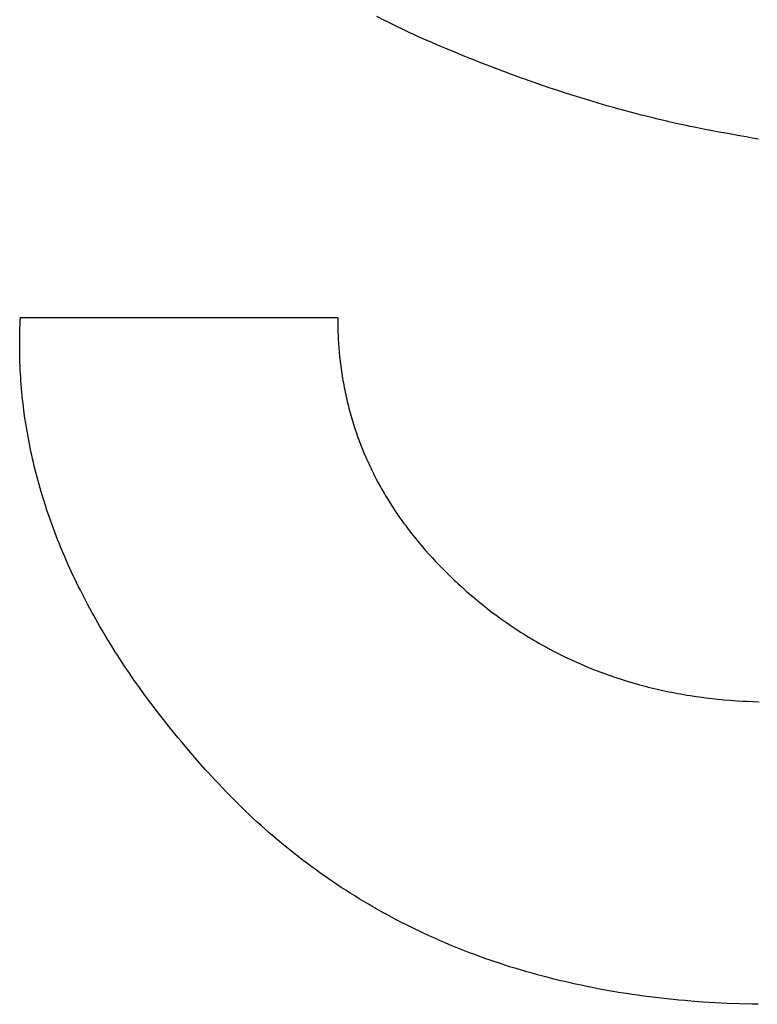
# Model space of a CAD drawing. Header units: inches. Extents: x 749 to 1245, y 24 to 374.
# Tile 6 of 145: x 852.927 to 853.557, y 244.737 to 245.577. Entities that reach past the tile are written whole.
import ezdxf

# ---------------------------------------------------------------- set-up
doc = ezdxf.new("R2010")
doc.units = ezdxf.units.IN
doc.header["$LTSCALE"] = 5
doc.header["$MEASUREMENT"] = 0
doc.layers.add('AM_0', color=7, linetype='CONTINUOUS', lineweight=30)

msp = doc.modelspace()

# ---------------------------------------------------------------- linework, layer by layer
at = {"layer": 'AM_0', "color": 7, "linetype": 'Continuous'}
for p, q in [((853.23855, 245.57636), (853.23203, 245.57972)), ((853.24074, 245.57525), (853.23855, 245.57636)), ((853.24515, 245.57305), (853.24074, 245.57525)), ((853.24959, 245.57087), (853.24515, 245.57305)), ((853.25406, 245.56871), (853.24959, 245.57087)), ((853.25631, 245.56764), (853.25406, 245.56871)), ((853.26083, 245.56552), (853.25631, 245.56764)), ((853.2631, 245.56447), (853.26083, 245.56552)), ((853.26768, 245.56238), (853.2631, 245.56447)), ((853.27228, 245.56032), (853.26768, 245.56238)), ((853.27692, 245.55827), (853.27228, 245.56032)), ((853.28159, 245.55625), (853.27692, 245.55827)), ((853.28394, 245.55525), (853.28159, 245.55625)), ((853.29103, 245.55228), (853.28394, 245.55525)), ((853.2958, 245.55033), (853.29103, 245.55228)), ((853.29819, 245.54937), (853.2958, 245.55033)), ((853.30205, 245.54777), (853.29819, 245.54937)), ((853.3059, 245.54619), (853.30205, 245.54777)), ((853.31167, 245.54385), (853.3059, 245.54619)), ((853.31551, 245.54231), (853.31167, 245.54385)), ((853.31934, 245.54079), (853.31551, 245.54231)), ((853.32317, 245.53928), (853.31934, 245.54079)), ((853.33082, 245.53631), (853.32317, 245.53928)), ((853.33463, 245.53485), (853.33082, 245.53631)), ((853.34035, 245.53269), (853.33463, 245.53485)), ((853.34415, 245.53127), (853.34035, 245.53269)), ((853.34605, 245.53057), (853.34415, 245.53127)), ((853.34795, 245.52986), (853.34605, 245.53057)), ((853.35553, 245.5271), (853.34795, 245.52986)), ((853.35932, 245.52575), (853.35553, 245.5271)), ((853.36121, 245.52507), (853.35932, 245.52575)), ((853.3631, 245.5244), (853.36121, 245.52507)), ((853.36876, 245.52242), (853.3631, 245.5244)), ((853.37441, 245.52047), (853.36876, 245.52242)), ((853.38004, 245.51856), (853.37441, 245.52047)), ((853.38192, 245.51793), (853.38004, 245.51856)), ((853.38754, 245.51607), (853.38192, 245.51793)), ((853.39315, 245.51424), (853.38754, 245.51607)), ((853.39689, 245.51304), (853.39315, 245.51424)), ((853.40248, 245.51127), (853.39689, 245.51304)), ((853.4062, 245.51011), (853.40248, 245.51127)), ((853.41177, 245.5084), (853.4062, 245.51011)), ((853.41548, 245.50728), (853.41177, 245.5084)), ((853.42104, 245.50563), (853.41548, 245.50728)), ((853.42473, 245.50455), (853.42104, 245.50563)), ((853.42842, 245.50349), (853.42473, 245.50455)), ((853.43395, 245.50192), (853.42842, 245.50349)), ((853.43579, 245.50141), (853.43395, 245.50192)), ((853.43763, 245.50089), (853.43579, 245.50141)), ((853.4413, 245.49988), (853.43763, 245.50089)), ((853.44863, 245.49791), (853.4413, 245.49988)), ((853.45411, 245.49647), (853.44863, 245.49791)), ((853.45776, 245.49554), (853.45411, 245.49647)), ((853.45958, 245.49507), (853.45776, 245.49554)), ((853.46868, 245.49281), (853.45958, 245.49507)), ((853.47049, 245.49237), (853.46868, 245.49281)), ((853.47954, 245.49023), (853.47049, 245.49237)), ((853.48135, 245.48982), (853.47954, 245.49023)), ((853.48496, 245.48899), (853.48135, 245.48982)), ((853.49036, 245.48779), (853.48496, 245.48899)), ((853.49755, 245.48624), (853.49036, 245.48779)), ((853.49934, 245.48587), (853.49755, 245.48624)), ((853.50113, 245.48549), (853.49934, 245.48587)), ((853.50292, 245.48512), (853.50113, 245.48549)), ((853.50828, 245.48404), (853.50292, 245.48512)), ((853.51363, 245.48299), (853.50828, 245.48404)), ((853.51719, 245.48231), (853.51363, 245.48299)), ((853.52252, 245.48132), (853.51719, 245.48231)), ((853.52607, 245.48068), (853.52252, 245.48132)), ((853.52784, 245.48037), (853.52607, 245.48068)), ((853.52961, 245.48005), (853.52784, 245.48037)), ((853.53314, 245.47945), (853.52961, 245.48005)), ((853.5402, 245.47821), (853.53314, 245.47945)), ((853.54196, 245.47788), (853.5402, 245.47821)), ((853.54372, 245.47756), (853.54196, 245.47788)), ((853.54724, 245.4769), (853.54372, 245.47756)), ((853.5525, 245.47588), (853.54724, 245.4769)), ((853.55426, 245.47553), (853.5525, 245.47588)), ((853.55601, 245.47517), (853.55426, 245.47553)), ((853.55776, 245.47482), (853.55601, 245.47517)), ((852.92755, 245.31645), (852.92769, 245.31965)), ((852.92769, 245.31965), (852.92785, 245.32285)), ((852.9279, 245.32285), (853.19844, 245.32285)), ((853.19864, 245.32285), (853.19865, 245.32071)), ((853.19865, 245.32071), (853.19867, 245.31859)), ((852.92735, 245.31005), (852.92744, 245.31325)), ((852.92744, 245.31325), (852.92755, 245.31645)), ((853.19867, 245.31859), (853.1987, 245.31646)), ((853.1987, 245.31646), (853.19875, 245.31434)), ((853.19875, 245.31434), (853.19881, 245.31223)), ((853.19881, 245.31223), (853.19888, 245.31012)), ((852.92722, 245.30047), (852.92724, 245.30366)), ((852.92724, 245.30366), (852.92728, 245.30685)), ((852.92728, 245.30685), (852.92735, 245.31005)), ((853.19888, 245.31012), (853.19897, 245.30802)), ((853.19897, 245.30802), (853.19907, 245.30592)), ((853.19907, 245.30592), (853.19918, 245.30382)), ((853.19918, 245.30382), (853.19931, 245.30173)), ((852.92725, 245.29408), (852.92722, 245.30047)), ((852.9273, 245.2909), (852.92725, 245.29408)), ((853.19931, 245.30173), (853.19945, 245.29965)), ((853.19945, 245.29965), (853.1996, 245.29757)), ((853.1996, 245.29757), (853.19994, 245.29343)), ((852.92738, 245.28771), (852.9273, 245.2909)), ((852.92748, 245.28452), (852.92738, 245.28771)), ((853.19994, 245.29343), (853.20034, 245.2893)), ((853.20034, 245.2893), (853.20056, 245.28725)), ((853.20056, 245.28725), (853.20104, 245.28315)), ((852.9276, 245.28134), (852.92748, 245.28452)), ((852.92774, 245.27816), (852.9276, 245.28134)), ((852.92791, 245.27498), (852.92774, 245.27816)), ((853.20104, 245.28315), (853.2013, 245.28111)), ((853.2013, 245.28111), (853.20186, 245.27705)), ((853.20186, 245.27705), (853.20216, 245.27502)), ((852.9281, 245.2718), (852.92791, 245.27498)), ((852.92831, 245.26862), (852.9281, 245.2718)), ((852.92855, 245.26544), (852.92831, 245.26862)), ((853.20216, 245.27502), (853.2028, 245.27099)), ((853.2028, 245.27099), (853.20314, 245.26898)), ((853.20314, 245.26898), (853.2035, 245.26697)), ((852.92881, 245.26227), (852.92855, 245.26544)), ((852.92909, 245.25909), (852.92881, 245.26227)), ((853.2035, 245.26697), (853.20387, 245.26497)), ((853.20387, 245.26497), (853.20425, 245.26297)), ((853.20425, 245.26297), (853.20464, 245.26098)), ((853.20464, 245.26098), (853.20505, 245.259)), ((852.9294, 245.25592), (852.92909, 245.25909)), ((852.92973, 245.25275), (852.9294, 245.25592)), ((852.93008, 245.24958), (852.92973, 245.25275)), ((853.20505, 245.259), (853.20547, 245.25702)), ((853.20547, 245.25702), (853.2059, 245.25504)), ((853.2059, 245.25504), (853.20635, 245.25307)), ((853.20635, 245.25307), (853.20681, 245.2511)), ((852.93046, 245.24641), (852.93008, 245.24958)), ((852.93086, 245.24325), (852.93046, 245.24641)), ((853.20681, 245.2511), (853.20728, 245.24914)), ((853.20728, 245.24914), (853.20777, 245.24718)), ((853.20777, 245.24718), (853.20827, 245.24523)), ((853.20827, 245.24523), (853.20878, 245.24328)), ((852.93173, 245.23692), (852.93086, 245.24325)), ((852.9322, 245.23376), (852.93173, 245.23692)), ((853.20878, 245.24328), (853.20931, 245.24134)), ((853.20931, 245.24134), (853.20985, 245.2394)), ((853.20985, 245.2394), (853.2104, 245.23747)), ((853.2104, 245.23747), (853.21097, 245.23554)), ((853.21097, 245.23554), (853.21155, 245.23362)), ((852.93321, 245.22744), (852.9322, 245.23376)), ((852.93375, 245.22428), (852.93321, 245.22744)), ((853.21155, 245.23362), (853.21214, 245.2317)), ((853.21214, 245.2317), (853.21275, 245.22979)), ((853.21275, 245.22979), (853.21337, 245.22788)), ((853.21337, 245.22788), (853.21465, 245.22408)), ((852.9349, 245.21797), (852.93375, 245.22428)), ((853.21465, 245.22408), (853.21599, 245.2203)), ((853.21599, 245.2203), (853.21668, 245.21842)), ((853.21668, 245.21842), (853.21738, 245.21654)), ((852.93551, 245.21482), (852.9349, 245.21797)), ((852.9368, 245.20852), (852.93551, 245.21482)), ((853.21738, 245.21654), (853.21809, 245.21467)), ((853.21809, 245.21467), (853.21882, 245.2128)), ((853.21882, 245.2128), (853.21956, 245.21093)), ((853.21956, 245.21093), (853.22108, 245.20722)), ((852.93748, 245.20537), (852.9368, 245.20852)), ((852.93818, 245.20222), (852.93748, 245.20537)), ((852.93891, 245.19908), (852.93818, 245.20222)), ((853.22108, 245.20722), (853.22266, 245.20353)), ((853.22266, 245.20353), (853.22347, 245.20169)), ((853.22347, 245.20169), (853.22429, 245.19985)), ((852.93966, 245.19593), (852.93891, 245.19908)), ((852.94043, 245.19279), (852.93966, 245.19593)), ((853.22429, 245.19985), (853.22512, 245.19802)), ((853.22512, 245.19802), (853.22597, 245.1962)), ((853.22597, 245.1962), (853.22683, 245.19438)), ((853.22683, 245.19438), (853.22771, 245.19256)), ((852.94123, 245.18965), (852.94043, 245.19279)), ((852.94205, 245.18651), (852.94123, 245.18965)), ((852.94289, 245.18337), (852.94205, 245.18651)), ((853.22771, 245.19256), (853.2286, 245.19075)), ((853.2286, 245.19075), (853.2295, 245.18895)), ((853.2295, 245.18895), (853.23042, 245.18714)), ((853.23042, 245.18714), (853.23134, 245.18535)), ((853.23134, 245.18535), (853.23324, 245.18177)), ((852.94376, 245.18023), (852.94289, 245.18337)), ((852.94465, 245.1771), (852.94376, 245.18023)), ((852.94556, 245.17397), (852.94465, 245.1771)), ((853.23324, 245.18177), (853.23519, 245.17821)), ((853.23519, 245.17821), (853.23619, 245.17644)), ((853.23619, 245.17644), (853.23822, 245.17291)), ((852.94745, 245.1677), (852.94556, 245.17397)), ((853.23822, 245.17291), (853.23926, 245.17116)), ((853.23926, 245.17116), (853.24137, 245.16766)), ((852.94944, 245.16145), (852.94745, 245.1677)), ((852.95047, 245.15832), (852.94944, 245.16145)), ((853.24137, 245.16766), (853.24354, 245.16418)), ((853.24354, 245.16418), (853.24464, 245.16245)), ((853.24464, 245.16245), (853.24689, 245.15899)), ((852.95152, 245.15519), (852.95047, 245.15832)), ((852.9526, 245.15207), (852.95152, 245.15519)), ((852.9537, 245.14895), (852.9526, 245.15207)), ((853.24689, 245.15899), (853.24803, 245.15728)), ((853.24803, 245.15728), (853.24919, 245.15556)), ((853.24919, 245.15556), (853.25036, 245.15385)), ((853.25036, 245.15385), (853.25154, 245.15215)), ((853.25154, 245.15215), (853.25274, 245.15045)), ((852.95482, 245.14583), (852.9537, 245.14895)), ((852.95713, 245.13959), (852.95482, 245.14583)), ((853.25274, 245.15045), (853.25517, 245.14707)), ((853.25517, 245.14707), (853.25641, 245.14539)), ((853.25641, 245.14539), (853.25892, 245.14203)), ((852.95954, 245.13336), (852.95713, 245.13959)), ((853.25892, 245.14203), (853.2602, 245.14036)), ((853.2602, 245.14036), (853.26149, 245.1387)), ((853.26149, 245.1387), (853.26412, 245.13538)), ((853.26412, 245.13538), (853.26545, 245.13373)), ((852.96078, 245.13025), (852.95954, 245.13336)), ((852.96204, 245.12714), (852.96078, 245.13025)), ((852.96463, 245.12092), (852.96204, 245.12714)), ((853.26545, 245.13373), (853.26679, 245.13209)), ((853.26679, 245.13209), (853.26952, 245.12881)), ((853.26952, 245.12881), (853.27231, 245.12555)), ((852.96596, 245.11781), (852.96463, 245.12092)), ((852.9687, 245.1116), (852.96596, 245.11781)), ((853.27231, 245.12555), (853.27372, 245.12393)), ((853.27372, 245.12393), (853.27658, 245.1207)), ((853.27658, 245.1207), (853.2795, 245.1175)), ((853.2795, 245.1175), (853.28098, 245.1159)), ((852.9701, 245.1085), (852.9687, 245.1116)), ((853.28098, 245.1159), (853.28247, 245.11431)), ((853.28247, 245.11431), (853.28398, 245.11272)), ((853.28398, 245.11272), (853.28703, 245.10956)), ((853.28703, 245.10956), (853.28858, 245.10799)), ((852.97152, 245.1054), (852.9701, 245.1085)), ((852.97297, 245.1023), (852.97152, 245.1054)), ((852.97444, 245.0992), (852.97297, 245.1023)), ((853.28858, 245.10799), (853.29171, 245.10485)), ((853.29171, 245.10485), (853.2949, 245.10174)), ((853.2949, 245.10174), (853.29814, 245.09865)), ((852.97745, 245.09301), (852.97444, 245.0992)), ((852.97899, 245.08992), (852.97745, 245.09301)), ((853.29814, 245.09865), (853.29978, 245.09711)), ((853.29978, 245.09711), (853.30144, 245.09558)), ((853.30144, 245.09558), (853.30479, 245.09252)), ((853.30479, 245.09252), (853.30648, 245.091)), ((852.98214, 245.08373), (852.97899, 245.08992)), ((852.98539, 245.07755), (852.98214, 245.08373)), ((853.30648, 245.091), (853.30842, 245.08928)), ((853.30842, 245.08928), (853.31037, 245.08758)), ((853.31037, 245.08758), (853.31429, 245.08421)), ((853.31429, 245.08421), (853.31627, 245.08255)), ((852.98873, 245.07138), (852.98539, 245.07755)), ((853.31627, 245.08255), (853.31825, 245.08091)), ((853.31825, 245.08091), (853.32024, 245.07928)), ((853.32024, 245.07928), (853.32223, 245.07767)), ((853.32223, 245.07767), (853.32424, 245.07607)), ((853.32424, 245.07607), (853.32625, 245.07449)), ((852.99043, 245.0683), (852.98873, 245.07138)), ((852.99216, 245.06522), (852.99043, 245.0683)), ((853.32625, 245.07449), (853.33029, 245.07138)), ((853.33029, 245.07138), (853.33233, 245.06984)), ((853.33233, 245.06984), (853.33437, 245.06832)), ((853.33437, 245.06832), (853.33642, 245.06682)), ((852.99391, 245.06214), (852.99216, 245.06522)), ((852.99568, 245.05906), (852.99391, 245.06214)), ((852.99748, 245.05598), (852.99568, 245.05906)), ((853.33642, 245.06682), (853.33848, 245.06533)), ((853.33848, 245.06533), (853.34262, 245.0624)), ((853.34262, 245.0624), (853.3447, 245.06096)), ((853.3447, 245.06096), (853.34679, 245.05954)), ((853.34679, 245.05954), (853.35099, 245.05673)), ((853.00114, 245.04983), (852.99748, 245.05598)), ((853.35099, 245.05673), (853.35311, 245.05535)), ((853.35311, 245.05535), (853.35523, 245.05399)), ((853.35523, 245.05399), (853.35736, 245.05264)), ((853.35736, 245.05264), (853.35949, 245.05131)), ((853.35949, 245.05131), (853.36164, 245.04999)), ((853.003, 245.04676), (853.00114, 245.04983)), ((853.00489, 245.04369), (853.003, 245.04676)), ((853.00874, 245.03755), (853.00489, 245.04369)), ((853.36164, 245.04999), (853.36379, 245.04869)), ((853.36379, 245.04869), (853.36595, 245.0474)), ((853.36595, 245.0474), (853.36812, 245.04613)), ((853.36812, 245.04613), (853.37029, 245.04488)), ((853.37029, 245.04488), (853.37467, 245.04241)), ((853.37467, 245.04241), (853.37907, 245.04001)), ((853.0107, 245.03448), (853.00874, 245.03755)), ((853.01268, 245.03141), (853.0107, 245.03448)), ((853.37907, 245.04001), (853.38351, 245.03767)), ((853.38351, 245.03767), (853.38574, 245.03653)), ((853.38574, 245.03653), (853.38798, 245.0354)), ((853.38798, 245.0354), (853.39023, 245.03428)), ((853.39023, 245.03428), (853.39248, 245.03318)), ((853.01469, 245.02835), (853.01268, 245.03141)), ((853.01672, 245.02529), (853.01469, 245.02835)), ((853.01877, 245.02223), (853.01672, 245.02529)), ((853.39248, 245.03318), (853.39474, 245.0321)), ((853.39474, 245.0321), (853.39701, 245.03103)), ((853.39701, 245.03103), (853.39929, 245.02997)), ((853.39929, 245.02997), (853.40387, 245.02791)), ((853.40387, 245.02791), (853.40847, 245.02591)), ((853.40847, 245.02591), (853.41079, 245.02494)), ((853.41079, 245.02494), (853.41545, 245.02303)), ((853.02084, 245.01917), (853.01877, 245.02223)), ((853.02294, 245.01611), (853.02084, 245.01917)), ((853.41545, 245.02303), (853.41779, 245.0221)), ((853.41779, 245.0221), (853.42013, 245.02119)), ((853.42013, 245.02119), (853.42249, 245.02029)), ((853.42249, 245.02029), (853.42485, 245.01941)), ((853.42485, 245.01941), (853.42722, 245.01854)), ((853.42722, 245.01854), (853.4296, 245.01769)), ((853.4296, 245.01769), (853.43199, 245.01685)), ((853.43199, 245.01685), (853.43438, 245.01603)), ((853.02506, 245.01305), (853.02294, 245.01611)), ((853.02721, 245.00999), (853.02506, 245.01305)), ((853.02938, 245.00694), (853.02721, 245.00999)), ((853.43438, 245.01603), (853.43679, 245.01523)), ((853.43679, 245.01523), (853.44161, 245.01366)), ((853.44161, 245.01366), (853.44404, 245.0129)), ((853.44404, 245.0129), (853.44647, 245.01216)), ((853.44647, 245.01216), (853.44891, 245.01143)), ((853.44891, 245.01143), (853.45136, 245.01072)), ((853.45136, 245.01072), (853.45382, 245.01002)), ((853.45382, 245.01002), (853.45629, 245.00934)), ((853.45629, 245.00934), (853.45876, 245.00868)), ((853.45876, 245.00868), (853.46124, 245.00803)), ((853.03378, 245.00084), (853.02938, 245.00694)), ((853.03828, 244.99474), (853.03378, 245.00084)), ((853.46124, 245.00803), (853.46373, 245.00739)), ((853.46373, 245.00739), (853.46622, 245.00677)), ((853.46622, 245.00677), (853.47124, 245.00558)), ((853.47124, 245.00558), (853.47628, 245.00445)), ((853.47628, 245.00445), (853.48136, 245.00338)), ((853.48136, 245.00338), (853.48391, 245.00287)), ((853.48391, 245.00287), (853.48647, 245.00237)), ((853.48647, 245.00237), (853.48904, 245.00189)), ((853.48904, 245.00189), (853.49161, 245.00143)), ((853.49161, 245.00143), (853.49419, 245.00098)), ((853.49419, 245.00098), (853.49678, 245.00055)), ((853.49678, 245.00055), (853.49938, 245.00013)), ((853.49938, 245.00013), (853.5046, 244.99934)), ((853.04287, 244.98865), (853.03828, 244.99474)), ((853.5046, 244.99934), (853.50985, 244.99861)), ((853.50985, 244.99861), (853.51249, 244.99827)), ((853.51249, 244.99827), (853.51513, 244.99795)), ((853.51513, 244.99795), (853.52044, 244.99734)), ((853.52044, 244.99734), (853.52311, 244.99706)), ((853.52311, 244.99706), (853.52847, 244.99655)), ((853.52847, 244.99655), (853.53386, 244.9961)), ((853.53386, 244.9961), (853.53657, 244.9959)), ((853.53657, 244.9959), (853.53928, 244.99572)), ((853.53928, 244.99572), (853.54474, 244.99539)), ((853.54474, 244.99539), (853.54748, 244.99525)), ((853.54748, 244.99525), (853.55298, 244.99502)), ((853.55298, 244.99502), (853.55851, 244.99485)), ((853.04756, 244.98256), (853.04287, 244.98865)), ((853.04994, 244.97952), (853.04756, 244.98256)), ((853.05476, 244.97344), (853.04994, 244.97952)), ((853.05968, 244.96737), (853.05476, 244.97344)), ((853.06217, 244.96434), (853.05968, 244.96737)), ((853.06469, 244.96131), (853.06217, 244.96434)), ((853.06979, 244.95525), (853.06469, 244.96131)), ((853.07498, 244.94919), (853.06979, 244.95525)), ((853.08027, 244.94315), (853.07498, 244.94919)), ((853.08565, 244.93711), (853.08027, 244.94315)), ((853.08838, 244.93409), (853.08565, 244.93711)), ((853.0939, 244.92805), (853.08838, 244.93409)), ((853.09708, 244.92463), (853.0939, 244.92805)), ((853.10028, 244.92125), (853.09708, 244.92463)), ((853.1035, 244.91789), (853.10028, 244.92125)), ((853.10674, 244.91456), (853.1035, 244.91789)), ((853.11, 244.91127), (853.10674, 244.91456)), ((853.11328, 244.908), (853.11, 244.91127)), ((853.11658, 244.90477), (853.11328, 244.908)), ((853.1199, 244.90156), (853.11658, 244.90477)), ((853.12324, 244.89839), (853.1199, 244.90156)), ((853.1266, 244.89525), (853.12324, 244.89839)), ((853.12998, 244.89214), (853.1266, 244.89525)), ((853.13338, 244.88906), (853.12998, 244.89214)), ((853.1368, 244.88601), (853.13338, 244.88906)), ((853.14024, 244.88299), (853.1368, 244.88601)), ((853.1437, 244.88), (853.14024, 244.88299)), ((853.14718, 244.87704), (853.1437, 244.88)), ((853.15068, 244.87412), (853.14718, 244.87704)), ((853.15419, 244.87122), (853.15068, 244.87412)), ((853.15773, 244.86836), (853.15419, 244.87122)), ((853.16129, 244.86552), (853.15773, 244.86836)), ((853.16487, 244.86272), (853.16129, 244.86552)), ((853.16847, 244.85995), (853.16487, 244.86272)), ((853.17209, 244.8572), (853.16847, 244.85995)), ((853.17573, 244.85449), (853.17209, 244.8572)), ((853.17939, 244.85181), (853.17573, 244.85449)), ((853.18307, 244.84916), (853.17939, 244.85181)), ((853.18676, 244.84654), (853.18307, 244.84916)), ((853.19048, 244.84395), (853.18676, 244.84654)), ((853.19422, 244.8414), (853.19048, 244.84395)), ((853.19798, 244.83887), (853.19422, 244.8414)), ((853.20176, 244.83637), (853.19798, 244.83887)), ((853.20556, 244.83391), (853.20176, 244.83637)), ((853.20937, 244.83148), (853.20556, 244.83391)), ((853.21321, 244.82907), (853.20937, 244.83148)), ((853.21707, 244.8267), (853.21321, 244.82907)), ((853.22095, 244.82436), (853.21707, 244.8267)), ((853.22484, 244.82205), (853.22095, 244.82436)), ((853.22876, 244.81977), (853.22484, 244.82205)), ((853.2327, 244.81752), (853.22876, 244.81977)), ((853.23666, 244.8153), (853.2327, 244.81752)), ((853.24063, 244.81311), (853.23666, 244.8153)), ((853.24463, 244.81095), (853.24063, 244.81311)), ((853.24865, 244.80882), (853.24463, 244.81095)), ((853.25268, 244.80673), (853.24865, 244.80882)), ((853.25674, 244.80466), (853.25268, 244.80673)), ((853.26082, 244.80263), (853.25674, 244.80466)), ((853.26491, 244.80063), (853.26082, 244.80263)), ((853.26903, 244.79865), (853.26491, 244.80063)), ((853.27317, 244.79671), (853.26903, 244.79865)), ((853.27732, 244.7948), (853.27317, 244.79671)), ((853.2815, 244.79292), (853.27732, 244.7948)), ((853.28569, 244.79107), (853.2815, 244.79292)), ((853.28991, 244.78925), (853.28569, 244.79107)), ((853.29415, 244.78747), (853.28991, 244.78925)), ((853.2984, 244.78571), (853.29415, 244.78747)), ((853.30268, 244.78398), (853.2984, 244.78571)), ((853.30697, 244.78229), (853.30268, 244.78398)), ((853.31129, 244.78062), (853.30697, 244.78229)), ((853.31562, 244.77899), (853.31129, 244.78062)), ((853.31998, 244.77739), (853.31562, 244.77899)), ((853.32435, 244.77581), (853.31998, 244.77739)), ((853.32875, 244.77427), (853.32435, 244.77581)), ((853.33316, 244.77276), (853.32875, 244.77427)), ((853.33759, 244.77128), (853.33316, 244.77276)), ((853.34205, 244.76983), (853.33759, 244.77128)), ((853.34652, 244.76841), (853.34205, 244.76983)), ((853.35102, 244.76703), (853.34652, 244.76841)), ((853.35553, 244.76567), (853.35102, 244.76703)), ((853.36006, 244.76435), (853.35553, 244.76567)), ((853.36462, 244.76305), (853.36006, 244.76435)), ((853.36919, 244.76179), (853.36462, 244.76305)), ((853.37378, 244.76055), (853.36919, 244.76179)), ((853.3784, 244.75935), (853.37378, 244.76055)), ((853.38303, 244.75818), (853.3784, 244.75935)), ((853.38768, 244.75704), (853.38303, 244.75818)), ((853.39235, 244.75593), (853.38768, 244.75704)), ((853.39705, 244.75485), (853.39235, 244.75593)), ((853.40176, 244.7538), (853.39705, 244.75485)), ((853.40649, 244.75278), (853.40176, 244.7538)), ((853.41124, 244.7518), (853.40649, 244.75278)), ((853.41601, 244.75084), (853.41124, 244.7518)), ((853.42081, 244.74991), (853.41601, 244.75084)), ((853.42562, 244.74902), (853.42081, 244.74991)), ((853.43045, 244.74816), (853.42562, 244.74902)), ((853.4353, 244.74732), (853.43045, 244.74816)), ((853.44017, 244.74652), (853.4353, 244.74732)), ((853.44506, 244.74575), (853.44017, 244.74652)), ((853.44997, 244.74501), (853.44506, 244.74575)), ((853.4549, 244.7443), (853.44997, 244.74501)), ((853.45985, 244.74362), (853.4549, 244.7443)), ((853.46482, 244.74298), (853.45985, 244.74362)), ((853.46981, 244.74236), (853.46482, 244.74298)), ((853.47482, 244.74177), (853.46981, 244.74236)), ((853.4849, 244.74069), (853.47482, 244.74177)), ((853.48997, 244.7402), (853.4849, 244.74069)), ((853.49506, 244.73974), (853.48997, 244.7402)), ((853.50016, 244.73931), (853.49506, 244.73974)), ((853.51044, 244.73853), (853.50016, 244.73931)), ((853.5208, 244.73789), (853.51044, 244.73853)), ((853.526, 244.73761), (853.5208, 244.73789)), ((853.53123, 244.73736), (853.526, 244.73761)), ((853.54174, 244.73696), (853.53123, 244.73736)), ((853.55234, 244.73668), (853.54174, 244.73696)), ((853.55766, 244.73659), (853.55234, 244.73668))]:
    msp.add_line(p, q, dxfattribs=at)

doc.saveas('drawing.dxf')
